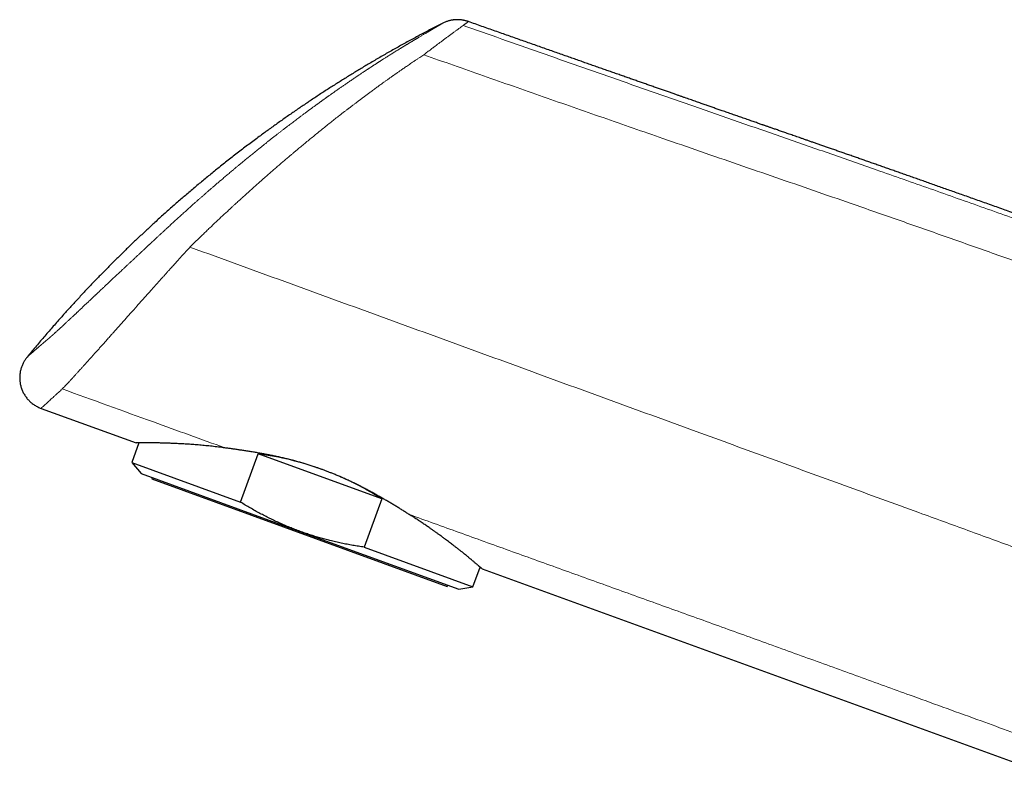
# Model space of a CAD drawing. Header units: millimetres. Extents: x 8 to 573, y 12 to 528.
# Tile 6 of 101: x 27 to 103, y 470 to 528. Entities that reach past the tile are written whole.
import ezdxf

# ---------------------------------------------------------------- set-up
doc = ezdxf.new("R2010")
doc.units = ezdxf.units.MM

msp = doc.modelspace()

# ---------------------------------------------------------------- linework, layer by layer
at = {"color": 7, "linetype": 'Continuous', "lineweight": 30}
for p, q in [((61.608, 527.622), (61.61, 527.623)), ((61.61, 527.623), (61.61, 527.623)), ((28.77, 497.894), (36.081, 495.233)), ((36.294, 495.234), (35.744, 493.725)), ((44.098, 490.684), (45.45, 494.398)), ((54.959, 490.936), (45.45, 494.398)), ((35.744, 493.725), (36.45, 492.885)), ((35.744, 493.725), (44.098, 490.684)), ((36.45, 492.885), (48.666, 488.438)), ((37.312, 492.571), (37.278, 492.477)), ((37.278, 492.477), (59.985, 484.212)), ((54.959, 490.936), (53.608, 487.223)), ((48.666, 488.438), (60.882, 483.992)), ((53.608, 487.223), (61.962, 484.183)), ((61.962, 484.183), (62.51, 485.689)), ((62.674, 485.554), (104.364, 470.38)), ((59.985, 484.212), (60.019, 484.306)), ((60.882, 483.992), (61.962, 484.183))]:
    msp.add_line(p, q, dxfattribs=at)
for start_param, end_param in [(1.566746, 1.941977), (1.199615, 1.461698)]:
    msp.add_ellipse((47.638, 485.614), major_axis=(13.109, -4.771), ratio=0.57735, start_param=start_param, end_param=end_param, dxfattribs=at)
for points, knots in [([(59.641, 527.5), (59.369, 527.361), (58.825, 527.083), (58.014, 526.656), (57.206, 526.221), (56.401, 525.779), (55.6, 525.329), (54.802, 524.871), (54.03, 524.418), (53.283, 523.972), (52.561, 523.532), (51.843, 523.085), (51.128, 522.633), (50.416, 522.174), (49.708, 521.708), (49.003, 521.237), (48.302, 520.759), (47.605, 520.275), (46.912, 519.785), (46.223, 519.289), (45.497, 518.757), (44.735, 518.188), (43.938, 517.581), (43.147, 516.965), (42.382, 516.357), (41.642, 515.757), (40.927, 515.166), (40.217, 514.568), (39.512, 513.964), (38.813, 513.353), (38.12, 512.736), (37.452, 512.13), (36.809, 511.535), (36.189, 510.953), (35.574, 510.365), (34.965, 509.773), (34.361, 509.176), (33.762, 508.573), (33.169, 507.966), (32.58, 507.354), (31.998, 506.738), (31.421, 506.116), (30.849, 505.49), (30.25, 504.823), (29.623, 504.112), (28.972, 503.357), (28.327, 502.597), (27.905, 502.085), (27.693, 501.83)], [0, 0, 0, 0, 0.022182, 0.044387, 0.066615, 0.088864, 0.111133, 0.133423, 0.155731, 0.176196, 0.196675, 0.217167, 0.237673, 0.25819, 0.278719, 0.299259, 0.319809, 0.340368, 0.360935, 0.38151, 0.402092, 0.426357, 0.45063, 0.474909, 0.499193, 0.521674, 0.544158, 0.566643, 0.589128, 0.611613, 0.634096, 0.656576, 0.67718, 0.697781, 0.718377, 0.738968, 0.759553, 0.780131, 0.800702, 0.821265, 0.841819, 0.862363, 0.882897, 0.90342, 0.927592, 0.951747, 0.975884, 1, 1, 1, 1]), ([(61.608, 527.622), (61.569, 527.635), (61.492, 527.661), (61.38, 527.692), (61.273, 527.716), (61.174, 527.734), (61.082, 527.748), (61.004, 527.756), (60.938, 527.762), (60.883, 527.765), (60.833, 527.767), (60.789, 527.768), (60.747, 527.768), (60.702, 527.767), (60.649, 527.765), (60.587, 527.762), (60.518, 527.756), (60.443, 527.748), (60.361, 527.736), (60.273, 527.72), (60.178, 527.699), (60.078, 527.673), (59.974, 527.641), (59.865, 527.601), (59.752, 527.555), (59.678, 527.519), (59.64, 527.5)], [0, 0, 0, 0, 0.061443, 0.119169, 0.173019, 0.222866, 0.26861, 0.310173, 0.339861, 0.366913, 0.391315, 0.413057, 0.432416, 0.453271, 0.480275, 0.510788, 0.544796, 0.582275, 0.623192, 0.667503, 0.715146, 0.766046, 0.820107, 0.877215, 0.937232, 1, 1, 1, 1]), ([(117.948, 507.703), (117.687, 507.798), (117.166, 507.987), (116.389, 508.27), (115.622, 508.548), (114.864, 508.823), (114.114, 509.094), (113.374, 509.362), (112.664, 509.619), (111.981, 509.865), (111.327, 510.101), (110.681, 510.334), (110.042, 510.564), (109.411, 510.791), (108.788, 511.015), (108.172, 511.236), (107.564, 511.454), (106.964, 511.669), (106.371, 511.881), (105.787, 512.09), (105.221, 512.293), (104.673, 512.488), (104.143, 512.678), (103.62, 512.864), (103.103, 513.048), (102.584, 513.233), (102.062, 513.419), (101.537, 513.606), (101.019, 513.789), (100.51, 513.97), (100.008, 514.148), (99.523, 514.32), (99.055, 514.486), (98.604, 514.646), (98.159, 514.803), (97.721, 514.958), (97.29, 515.11), (96.866, 515.26), (96.449, 515.407), (96.039, 515.552), (95.635, 515.694), (95.241, 515.833), (94.856, 515.968), (94.48, 516.101), (94.111, 516.231), (93.742, 516.36), (93.374, 516.489), (93.007, 516.618), (92.648, 516.744), (92.296, 516.868), (91.951, 516.989), (91.614, 517.107), (91.274, 517.226), (90.93, 517.346), (90.585, 517.467), (90.249, 517.585), (89.921, 517.699), (89.603, 517.81), (89.293, 517.918), (88.992, 518.023), (88.701, 518.125), (88.418, 518.224), (88.146, 518.318), (87.884, 518.41), (87.633, 518.497), (87.39, 518.582), (87.161, 518.661), (86.946, 518.736), (86.744, 518.806), (86.55, 518.874), (86.363, 518.939), (86.184, 519.001), (86.012, 519.061), (85.842, 519.12), (85.675, 519.178), (85.512, 519.235), (85.357, 519.289), (85.211, 519.339), (85.075, 519.387), (84.947, 519.431), (84.828, 519.473), (84.719, 519.511), (84.618, 519.546), (84.527, 519.578), (84.441, 519.608), (84.358, 519.637), (84.272, 519.667), (84.166, 519.703), (84.04, 519.747), (83.892, 519.799), (83.735, 519.854), (83.569, 519.911), (83.395, 519.972), (83.214, 520.035), (83.024, 520.101), (82.829, 520.169), (82.574, 520.258), (82.261, 520.368), (81.886, 520.498), (81.501, 520.632), (81.142, 520.758), (80.808, 520.874), (80.503, 520.981), (80.248, 521.07), (80.045, 521.141), (79.893, 521.194), (79.735, 521.249), (79.571, 521.307), (79.399, 521.367), (79.22, 521.429), (79.034, 521.494), (78.842, 521.561), (78.642, 521.631), (78.436, 521.703), (78.224, 521.777), (78.007, 521.853), (77.783, 521.931), (77.538, 522.017), (77.271, 522.111), (76.981, 522.212), (76.681, 522.317), (76.372, 522.425), (76.054, 522.537), (75.726, 522.652), (75.398, 522.767), (75.071, 522.881), (74.746, 522.995), (74.412, 523.112), (74.07, 523.232), (73.721, 523.355), (73.363, 523.48), (72.998, 523.609), (72.625, 523.74), (72.243, 523.874), (71.854, 524.01), (71.457, 524.15), (71.059, 524.29), (70.662, 524.429), (70.266, 524.569), (69.863, 524.711), (69.452, 524.855), (69.026, 525.005), (68.583, 525.161), (68.125, 525.322), (67.658, 525.487), (67.184, 525.654), (66.701, 525.824), (66.221, 525.994), (65.742, 526.163), (65.265, 526.331), (64.781, 526.502), (64.291, 526.675), (63.793, 526.851), (63.288, 527.029), (62.776, 527.21), (62.257, 527.394), (61.867, 527.532), (61.651, 527.608), (61.61, 527.623)], [0, 0, 0, 0, 0.013991, 0.027818, 0.041481, 0.054978, 0.068312, 0.08148, 0.094484, 0.10626, 0.117897, 0.129396, 0.140756, 0.151978, 0.163062, 0.174007, 0.184814, 0.195483, 0.206013, 0.216404, 0.226657, 0.236198, 0.245615, 0.25491, 0.264081, 0.273129, 0.282591, 0.291914, 0.301099, 0.310146, 0.319054, 0.327824, 0.335965, 0.343984, 0.351879, 0.359651, 0.367301, 0.374827, 0.38223, 0.389509, 0.396666, 0.4037, 0.410488, 0.417157, 0.423708, 0.43014, 0.436777, 0.443283, 0.449657, 0.4559, 0.462012, 0.467992, 0.473841, 0.480123, 0.486246, 0.49221, 0.498015, 0.503661, 0.509148, 0.514476, 0.519645, 0.524655, 0.529507, 0.534117, 0.538573, 0.542876, 0.547026, 0.550731, 0.554304, 0.557746, 0.561057, 0.564236, 0.567284, 0.570201, 0.573257, 0.576155, 0.578894, 0.581474, 0.583895, 0.586157, 0.58826, 0.590204, 0.591989, 0.593615, 0.595063, 0.596518, 0.598048, 0.599653, 0.602118, 0.604742, 0.607525, 0.610468, 0.61357, 0.616772, 0.620128, 0.623621, 0.627177, 0.633656, 0.640303, 0.647117, 0.654098, 0.659419, 0.664834, 0.670342, 0.672971, 0.675642, 0.678433, 0.68135, 0.684392, 0.68756, 0.690854, 0.694273, 0.697818, 0.701488, 0.705216, 0.709064, 0.713034, 0.717125, 0.7221, 0.727243, 0.732554, 0.738033, 0.743681, 0.749497, 0.755481, 0.761114, 0.766889, 0.772805, 0.778862, 0.785061, 0.791401, 0.797882, 0.804504, 0.811268, 0.818173, 0.82522, 0.832408, 0.839314, 0.846346, 0.853504, 0.860787, 0.868196, 0.876191, 0.884328, 0.892605, 0.901024, 0.909584, 0.918285, 0.926619, 0.935078, 0.943662, 0.952372, 0.961208, 0.970168, 0.979255, 0.988467, 0.997804, 1, 1, 1, 1]), ([(27.693, 501.83), (27.668, 501.798), (27.617, 501.734), (27.546, 501.633), (27.478, 501.526), (27.415, 501.413), (27.356, 501.295), (27.304, 501.173), (27.258, 501.05), (27.219, 500.924), (27.186, 500.795), (27.16, 500.662), (27.14, 500.527), (27.128, 500.389), (27.124, 500.249), (27.128, 500.109), (27.139, 499.968), (27.159, 499.828), (27.186, 499.69), (27.221, 499.554), (27.263, 499.421), (27.313, 499.289), (27.371, 499.16), (27.435, 499.035), (27.507, 498.914), (27.584, 498.798), (27.666, 498.689), (27.752, 498.586), (27.842, 498.489), (27.936, 498.399), (28.039, 498.309), (28.151, 498.222), (28.273, 498.139), (28.396, 498.065), (28.52, 497.999), (28.645, 497.942), (28.729, 497.91), (28.77, 497.894)], [0, 0, 0, 0, 0.025331, 0.051272, 0.077813, 0.104941, 0.132636, 0.160877, 0.187982, 0.215524, 0.243475, 0.271803, 0.300475, 0.329452, 0.358696, 0.388162, 0.417807, 0.447584, 0.476913, 0.506278, 0.535633, 0.564932, 0.59466, 0.624235, 0.653613, 0.68275, 0.711603, 0.739629, 0.76731, 0.794615, 0.821515, 0.852974, 0.883785, 0.913916, 0.943342, 0.972041, 1, 1, 1, 1]), ([(42.903, 494.854), (42.818, 494.865), (42.65, 494.888), (42.4, 494.919), (42.153, 494.948), (41.909, 494.976), (41.669, 495.002), (41.431, 495.025), (41.195, 495.048), (40.963, 495.068), (40.734, 495.087), (40.508, 495.105), (40.286, 495.121), (40.067, 495.136), (39.853, 495.15), (39.643, 495.162), (39.438, 495.173), (39.24, 495.183), (39.049, 495.192), (38.866, 495.2), (38.687, 495.207), (38.513, 495.214), (38.345, 495.219), (38.18, 495.224), (38.021, 495.228), (37.866, 495.231), (37.717, 495.234), (37.574, 495.236), (37.435, 495.238), (37.303, 495.239), (37.176, 495.239), (37.056, 495.24), (36.942, 495.24), (36.839, 495.239), (36.746, 495.238), (36.662, 495.238), (36.583, 495.237), (36.51, 495.236), (36.443, 495.235), (36.381, 495.235), (36.325, 495.234), (36.274, 495.234), (36.229, 495.234), (36.189, 495.234), (36.156, 495.233), (36.128, 495.233), (36.107, 495.233), (36.092, 495.233), (36.082, 495.233), (36.081, 495.233), (36.081, 495.233)], [0, 0, 0, 0, 0.021035, 0.042079, 0.063191, 0.084304, 0.105453, 0.126602, 0.148014, 0.169427, 0.190877, 0.212328, 0.234046, 0.255765, 0.277523, 0.299281, 0.321113, 0.342955, 0.364014, 0.385075, 0.406134, 0.427276, 0.448421, 0.469563, 0.490993, 0.512422, 0.533892, 0.555362, 0.577119, 0.598877, 0.620679, 0.64248, 0.664364, 0.68626, 0.70559, 0.724924, 0.744258, 0.763587, 0.783051, 0.802518, 0.821985, 0.841448, 0.861192, 0.88094, 0.900689, 0.920433, 0.940322, 0.960216, 0.98011, 1, 1, 1, 1]), ([(57.068, 489.735), (56.988, 489.785), (56.829, 489.884), (56.585, 490.036), (56.338, 490.188), (56.088, 490.341), (55.834, 490.495), (55.577, 490.649), (55.316, 490.803), (55.137, 490.908), (54.958, 491.012), (54.778, 491.115), (54.51, 491.266), (54.238, 491.417), (53.954, 491.571), (53.658, 491.728), (53.349, 491.887), (53.037, 492.045), (52.734, 492.192), (52.442, 492.33), (52.162, 492.459), (51.879, 492.585), (51.594, 492.708), (51.323, 492.822), (51.065, 492.926), (50.82, 493.022), (50.577, 493.115), (50.333, 493.205), (50.091, 493.291), (49.824, 493.383), (49.532, 493.48), (49.216, 493.581), (48.899, 493.677), (48.582, 493.768), (48.261, 493.857), (47.936, 493.942), (47.607, 494.024), (47.279, 494.102), (46.952, 494.175), (46.624, 494.245), (46.3, 494.311), (45.978, 494.374), (45.655, 494.433), (45.328, 494.491), (44.999, 494.546), (44.672, 494.598), (44.357, 494.647), (44.053, 494.692), (43.76, 494.735), (43.471, 494.776), (43.184, 494.816), (42.997, 494.841), (42.903, 494.854)], [0, 0, 0, 0, 0.020504, 0.041014, 0.061524, 0.082028, 0.102533, 0.123044, 0.143554, 0.164059, 0.164735, 0.185073, 0.205416, 0.22576, 0.246097, 0.268438, 0.290788, 0.313137, 0.335477, 0.354935, 0.374402, 0.393872, 0.413338, 0.432795, 0.449174, 0.465554, 0.481932, 0.497997, 0.514064, 0.530129, 0.550884, 0.57165, 0.59242, 0.613186, 0.633941, 0.655463, 0.676992, 0.698521, 0.720043, 0.741718, 0.763393, 0.784762, 0.806131, 0.82859, 0.851056, 0.873523, 0.895982, 0.91678, 0.937586, 0.958395, 0.979202, 1, 1, 1, 1]), ([(48.666, 488.438), (48.534, 488.487), (48.27, 488.585), (47.877, 488.741), (47.488, 488.903), (47.101, 489.073), (46.717, 489.251), (46.337, 489.434), (45.96, 489.624), (45.585, 489.822), (45.211, 490.027), (44.836, 490.24), (44.465, 490.459), (44.221, 490.609), (44.098, 490.684)], [0, 0, 0, 0, 0.082768, 0.165549, 0.248332, 0.3311, 0.414155, 0.49721, 0.579689, 0.662168, 0.74662, 0.831082, 0.915546, 1, 1, 1, 1]), ([(62.674, 485.554), (62.674, 485.554), (62.673, 485.555), (62.669, 485.558), (62.662, 485.564), (62.651, 485.572), (62.635, 485.585), (62.613, 485.603), (62.585, 485.626), (62.553, 485.652), (62.516, 485.683), (62.477, 485.716), (62.439, 485.748), (62.401, 485.78), (62.361, 485.815), (62.311, 485.857), (62.252, 485.908), (62.18, 485.971), (62.103, 486.038), (62.02, 486.109), (61.931, 486.184), (61.85, 486.253), (61.777, 486.314), (61.716, 486.364), (61.654, 486.416), (61.577, 486.48), (61.485, 486.555), (61.377, 486.643), (61.263, 486.734), (61.158, 486.818), (61.062, 486.893), (60.978, 486.96), (60.891, 487.028), (60.803, 487.097), (60.715, 487.165), (60.626, 487.233), (60.536, 487.303), (60.428, 487.385), (60.301, 487.481), (60.155, 487.592), (60.005, 487.706), (59.869, 487.808), (59.747, 487.899), (59.641, 487.978), (59.533, 488.057), (59.404, 488.152), (59.252, 488.262), (59.076, 488.389), (58.896, 488.517), (58.732, 488.632), (58.585, 488.735), (58.456, 488.824), (58.325, 488.913), (58.192, 489.003), (58.058, 489.094), (57.922, 489.185), (57.784, 489.276), (57.645, 489.367), (57.503, 489.459), (57.36, 489.551), (57.215, 489.643), (57.117, 489.704), (57.068, 489.735)], [0, 0, 0, 0, 0.015, 0.03, 0.045016, 0.060033, 0.080218, 0.100406, 0.120592, 0.140866, 0.161144, 0.181419, 0.196753, 0.212088, 0.22744, 0.242792, 0.264733, 0.286677, 0.308617, 0.330668, 0.352721, 0.374771, 0.387942, 0.401113, 0.414294, 0.427476, 0.447827, 0.468178, 0.488565, 0.508952, 0.522823, 0.536694, 0.550576, 0.564458, 0.57772, 0.590982, 0.604254, 0.617526, 0.637503, 0.65748, 0.67749, 0.6975, 0.71078, 0.724061, 0.737351, 0.750641, 0.771112, 0.791582, 0.812085, 0.832589, 0.846516, 0.860443, 0.874381, 0.888319, 0.902252, 0.916185, 0.930129, 0.944072, 0.958049, 0.972025, 0.986013, 1, 1, 1, 1]), ([(53.608, 487.223), (53.46, 487.245), (53.165, 487.289), (52.723, 487.363), (52.282, 487.444), (51.842, 487.533), (51.404, 487.63), (50.983, 487.731), (50.579, 487.835), (50.193, 487.942), (49.808, 488.055), (49.425, 488.176), (49.044, 488.303), (48.792, 488.393), (48.666, 488.438)], [0, 0, 0, 0, 0.087843, 0.175691, 0.263533, 0.351598, 0.43967, 0.527734, 0.606336, 0.684944, 0.763546, 0.842362, 0.921184, 1, 1, 1, 1])]:
    msp.add_open_spline(points, degree=3, knots=knots, dxfattribs=at)
at = {"color": 8, "linetype": 'Continuous', "lineweight": 0}
for points, knots in [([(27.693, 501.83), (27.694, 501.83), (27.694, 501.83), (27.696, 501.832), (27.7, 501.836), (27.706, 501.84), (27.711, 501.845), (27.715, 501.849), (27.719, 501.852), (27.723, 501.855), (27.727, 501.859), (27.731, 501.863), (27.734, 501.866), (27.737, 501.868), (27.739, 501.87), (27.741, 501.872), (27.743, 501.873), (27.745, 501.875), (27.747, 501.877), (27.749, 501.879), (27.752, 501.881), (27.756, 501.884), (27.759, 501.888), (27.763, 501.891), (27.769, 501.896), (27.776, 501.903), (27.785, 501.911), (27.794, 501.918), (27.803, 501.926), (27.811, 501.934), (27.821, 501.942), (27.831, 501.951), (27.842, 501.96), (27.852, 501.97), (27.863, 501.979), (27.874, 501.989), (27.884, 501.998), (27.894, 502.006), (27.903, 502.014), (27.912, 502.023), (27.922, 502.031), (27.933, 502.041), (27.946, 502.052), (27.961, 502.066), (27.98, 502.082), (28.003, 502.102), (28.028, 502.124), (28.057, 502.15), (28.09, 502.179), (28.125, 502.209), (28.158, 502.239), (28.19, 502.266), (28.219, 502.291), (28.248, 502.316), (28.276, 502.341), (28.308, 502.369), (28.344, 502.4), (28.384, 502.435), (28.426, 502.472), (28.47, 502.509), (28.515, 502.548), (28.556, 502.584), (28.591, 502.614), (28.619, 502.638), (28.647, 502.662), (28.673, 502.684), (28.697, 502.706), (28.721, 502.726), (28.745, 502.746), (28.767, 502.766), (28.788, 502.784), (28.81, 502.803), (28.834, 502.823), (28.86, 502.846), (28.889, 502.871), (28.921, 502.897), (28.954, 502.926), (28.989, 502.956), (29.026, 502.987), (29.063, 503.019), (29.1, 503.051), (29.137, 503.082), (29.169, 503.109), (29.195, 503.131), (29.216, 503.149), (29.235, 503.165), (29.252, 503.18), (29.268, 503.193), (29.284, 503.207), (29.301, 503.222), (29.321, 503.238), (29.34, 503.255), (29.36, 503.272), (29.381, 503.29), (29.405, 503.31), (29.428, 503.33), (29.452, 503.351), (29.474, 503.37), (29.496, 503.389), (29.513, 503.404), (29.527, 503.416), (29.537, 503.425), (29.545, 503.432), (29.55, 503.437), (29.554, 503.44), (29.558, 503.443), (29.563, 503.447), (29.57, 503.453), (29.579, 503.461), (29.59, 503.471), (29.606, 503.486), (29.629, 503.506), (29.657, 503.53), (29.685, 503.555), (29.712, 503.579), (29.737, 503.602), (29.766, 503.628), (29.8, 503.658), (29.839, 503.694), (29.886, 503.736), (29.94, 503.784), (30.001, 503.84), (30.063, 503.897), (30.124, 503.952), (30.182, 504.005), (30.239, 504.058), (30.297, 504.112), (30.358, 504.167), (30.414, 504.219), (30.465, 504.266), (30.511, 504.309), (30.561, 504.356), (30.615, 504.406), (30.679, 504.466), (30.753, 504.534), (30.834, 504.61), (30.913, 504.684), (30.989, 504.755), (31.062, 504.824), (31.136, 504.893), (31.213, 504.965), (31.294, 505.042), (31.367, 505.11), (31.43, 505.169), (31.478, 505.215), (31.524, 505.258), (31.565, 505.297), (31.601, 505.331), (31.631, 505.358), (31.656, 505.382), (31.681, 505.406), (31.71, 505.433), (31.743, 505.464), (31.785, 505.504), (31.835, 505.551), (31.892, 505.605), (31.949, 505.659), (32.006, 505.712), (32.06, 505.764), (32.115, 505.815), (32.18, 505.877), (32.259, 505.951), (32.353, 506.04), (32.453, 506.134), (32.54, 506.217), (32.614, 506.286), (32.67, 506.339), (32.726, 506.392), (32.78, 506.442), (32.83, 506.49), (32.876, 506.533), (32.917, 506.572), (32.954, 506.607), (32.99, 506.64), (33.026, 506.675), (33.065, 506.711), (33.111, 506.755), (33.163, 506.804), (33.222, 506.859), (33.282, 506.916), (33.359, 506.989), (33.45, 507.074), (33.554, 507.172), (33.654, 507.266), (33.75, 507.357), (33.845, 507.446), (33.94, 507.535), (34.037, 507.626), (34.137, 507.72), (34.24, 507.817), (34.346, 507.917), (34.455, 508.019), (34.569, 508.126), (34.684, 508.234), (34.8, 508.342), (34.915, 508.45), (35.044, 508.571), (35.187, 508.705), (35.346, 508.854), (35.507, 509.004), (35.644, 509.133), (35.757, 509.238), (35.843, 509.318), (35.928, 509.398), (36.002, 509.467), (36.069, 509.53), (36.129, 509.586), (36.193, 509.645), (36.261, 509.709), (36.323, 509.767), (36.379, 509.819), (36.425, 509.862), (36.467, 509.901), (36.502, 509.934), (36.529, 509.96), (36.55, 509.978), (36.564, 509.992), (36.574, 510.002), (36.582, 510.008), (36.59, 510.016), (36.602, 510.028), (36.619, 510.044), (36.641, 510.064), (36.667, 510.088), (36.703, 510.122), (36.75, 510.165), (36.807, 510.218), (36.865, 510.273), (36.923, 510.327), (36.979, 510.379), (37.031, 510.427), (37.078, 510.472), (37.12, 510.511), (37.155, 510.543), (37.182, 510.568), (37.202, 510.586), (37.219, 510.603), (37.236, 510.618), (37.255, 510.636), (37.278, 510.657), (37.305, 510.682), (37.336, 510.711), (37.386, 510.758), (37.456, 510.823), (37.54, 510.902), (37.621, 510.977), (37.699, 511.05), (37.776, 511.122), (37.856, 511.196), (37.938, 511.272), (38.021, 511.349), (38.103, 511.425), (38.184, 511.5), (38.264, 511.575), (38.349, 511.654), (38.44, 511.738), (38.542, 511.833), (38.654, 511.935), (38.77, 512.043), (38.885, 512.149), (38.999, 512.253), (39.11, 512.355), (39.223, 512.458), (39.338, 512.563), (39.461, 512.675), (39.589, 512.791), (39.722, 512.911), (39.885, 513.059), (40.078, 513.232), (40.301, 513.432), (40.508, 513.616), (40.698, 513.785), (40.87, 513.936), (41.041, 514.088), (41.213, 514.239), (41.386, 514.39), (41.559, 514.541), (41.701, 514.664), (41.811, 514.759), (41.888, 514.826), (41.961, 514.889), (42.03, 514.949), (42.093, 515.003), (42.151, 515.053), (42.205, 515.1), (42.258, 515.145), (42.312, 515.191), (42.369, 515.24), (42.429, 515.292), (42.495, 515.347), (42.565, 515.407), (42.654, 515.483), (42.761, 515.574), (42.886, 515.681), (43.015, 515.79), (43.146, 515.901), (43.279, 516.013), (43.414, 516.126), (43.561, 516.249), (43.722, 516.384), (43.896, 516.528), (44.069, 516.671), (44.226, 516.801), (44.366, 516.917), (44.487, 517.016), (44.601, 517.11), (44.725, 517.211), (44.86, 517.321), (45.011, 517.444), (45.163, 517.567), (45.317, 517.691), (45.454, 517.802), (45.575, 517.899), (45.679, 517.982), (45.785, 518.067), (45.887, 518.148), (45.986, 518.227), (46.081, 518.303), (46.181, 518.381), (46.283, 518.462), (46.386, 518.544), (46.488, 518.624), (46.587, 518.702), (46.68, 518.775), (46.767, 518.843), (46.848, 518.906), (46.955, 518.99), (47.094, 519.097), (47.266, 519.231), (47.443, 519.367), (47.623, 519.506), (47.792, 519.635), (47.953, 519.758), (48.105, 519.873), (48.261, 519.991), (48.419, 520.111), (48.59, 520.239), (48.774, 520.376), (48.968, 520.521), (49.159, 520.663), (49.312, 520.776), (49.428, 520.861), (49.508, 520.92), (49.587, 520.978), (49.666, 521.036), (49.747, 521.095), (49.832, 521.157), (49.909, 521.214), (49.98, 521.265), (50.042, 521.31), (50.105, 521.356), (50.169, 521.402), (50.232, 521.447), (50.293, 521.491), (50.349, 521.532), (50.398, 521.566), (50.437, 521.595), (50.468, 521.617), (50.494, 521.636), (50.514, 521.65), (50.53, 521.661), (50.543, 521.671), (50.558, 521.682), (50.577, 521.696), (50.603, 521.714), (50.636, 521.737), (50.674, 521.765), (50.717, 521.795), (50.764, 521.828), (50.813, 521.864), (50.879, 521.91), (50.959, 521.968), (51.053, 522.034), (51.154, 522.105), (51.261, 522.181), (51.375, 522.261), (51.487, 522.34), (51.599, 522.418), (51.704, 522.492), (51.805, 522.562), (51.901, 522.629), (52.003, 522.699), (52.11, 522.772), (52.224, 522.851), (52.344, 522.934), (52.469, 523.019), (52.593, 523.104), (52.713, 523.186), (52.83, 523.266), (52.933, 523.335), (53.023, 523.396), (53.102, 523.449), (53.184, 523.504), (53.269, 523.561), (53.359, 523.621), (53.454, 523.685), (53.542, 523.743), (53.62, 523.795), (53.686, 523.838), (53.751, 523.881), (53.813, 523.922), (53.872, 523.961), (53.922, 523.994), (53.963, 524.021), (53.997, 524.043), (54.025, 524.062), (54.048, 524.077), (54.065, 524.088), (54.075, 524.095), (54.08, 524.098), (54.085, 524.101), (54.092, 524.106), (54.104, 524.114), (54.121, 524.125), (54.141, 524.138), (54.169, 524.156), (54.204, 524.179), (54.246, 524.206), (54.291, 524.236), (54.346, 524.271), (54.408, 524.312), (54.475, 524.355), (54.537, 524.396), (54.595, 524.433), (54.649, 524.468), (54.7, 524.501), (54.749, 524.533), (54.804, 524.568), (54.865, 524.607), (54.935, 524.652), (55.011, 524.7), (55.093, 524.752), (55.187, 524.812), (55.295, 524.88), (55.415, 524.956), (55.538, 525.034), (55.662, 525.111), (55.785, 525.188), (55.907, 525.264), (56.014, 525.33), (56.105, 525.387), (56.182, 525.434), (56.255, 525.479), (56.323, 525.521), (56.386, 525.559), (56.444, 525.594), (56.503, 525.631), (56.566, 525.669), (56.632, 525.709), (56.697, 525.749), (56.762, 525.789), (56.83, 525.829), (56.899, 525.871), (56.97, 525.914), (57.028, 525.95), (57.073, 525.977), (57.104, 525.995), (57.131, 526.012), (57.156, 526.027), (57.176, 526.039), (57.191, 526.048), (57.201, 526.054), (57.207, 526.057), (57.212, 526.061), (57.22, 526.066), (57.232, 526.073), (57.248, 526.082), (57.271, 526.096), (57.301, 526.114), (57.337, 526.136), (57.378, 526.161), (57.42, 526.186), (57.462, 526.211), (57.501, 526.235), (57.542, 526.259), (57.586, 526.285), (57.637, 526.316), (57.691, 526.348), (57.748, 526.382), (57.807, 526.417), (57.88, 526.461), (57.966, 526.512), (58.061, 526.569), (58.15, 526.622), (58.234, 526.671), (58.314, 526.719), (58.397, 526.768), (58.482, 526.818), (58.569, 526.87), (58.653, 526.919), (58.722, 526.96), (58.778, 526.993), (58.819, 527.017), (58.859, 527.041), (58.894, 527.061), (58.925, 527.079), (58.952, 527.095), (58.981, 527.112), (59.01, 527.129), (59.034, 527.143), (59.051, 527.154), (59.063, 527.161), (59.073, 527.167), (59.081, 527.171), (59.085, 527.174), (59.088, 527.175), (59.09, 527.176), (59.093, 527.178), (59.098, 527.181), (59.105, 527.185), (59.116, 527.192), (59.13, 527.2), (59.145, 527.209), (59.162, 527.219), (59.178, 527.228), (59.199, 527.24), (59.221, 527.253), (59.244, 527.267), (59.265, 527.279), (59.283, 527.29), (59.302, 527.301), (59.32, 527.312), (59.343, 527.326), (59.372, 527.342), (59.403, 527.361), (59.44, 527.383), (59.481, 527.406), (59.522, 527.431), (59.559, 527.452), (59.589, 527.47), (59.613, 527.484), (59.63, 527.494), (59.638, 527.499), (59.639, 527.499), (59.639, 527.5)], [0, 0, 0, 0, 0.004193, 0.008402, 0.01262, 0.016764, 0.020855, 0.022404, 0.024009, 0.025678, 0.027363, 0.028992, 0.030496, 0.031403, 0.032201, 0.03288, 0.033486, 0.034076, 0.034707, 0.035435, 0.036297, 0.037279, 0.038359, 0.039515, 0.040725, 0.043173, 0.045576, 0.047607, 0.049563, 0.051485, 0.053415, 0.055433, 0.0575, 0.059565, 0.061581, 0.063495, 0.065269, 0.066951, 0.068346, 0.069795, 0.071353, 0.073051, 0.074867, 0.076771, 0.079868, 0.082988, 0.086034, 0.090015, 0.093972, 0.097995, 0.10205, 0.105232, 0.108285, 0.11118, 0.113975, 0.116744, 0.120435, 0.124175, 0.127886, 0.131649, 0.135429, 0.139308, 0.141598, 0.143829, 0.145951, 0.147926, 0.149774, 0.151532, 0.15324, 0.15496, 0.156376, 0.157898, 0.159568, 0.161403, 0.163421, 0.16557, 0.167827, 0.170171, 0.172579, 0.17498, 0.177371, 0.179696, 0.181904, 0.183283, 0.18457, 0.185749, 0.186805, 0.18773, 0.188553, 0.189717, 0.190834, 0.192019, 0.193131, 0.194332, 0.195631, 0.197036, 0.198212, 0.199405, 0.200553, 0.201596, 0.202202, 0.202715, 0.203118, 0.203393, 0.203552, 0.203698, 0.203924, 0.204271, 0.204722, 0.20526, 0.205871, 0.207166, 0.208551, 0.209915, 0.211177, 0.212345, 0.21345, 0.215131, 0.216841, 0.218627, 0.22115, 0.223722, 0.226266, 0.228681, 0.230907, 0.233022, 0.235213, 0.237477, 0.239711, 0.241298, 0.24292, 0.244645, 0.246516, 0.248504, 0.2512, 0.253904, 0.256563, 0.258899, 0.261202, 0.263491, 0.265828, 0.268279, 0.270892, 0.272381, 0.273829, 0.27519, 0.276418, 0.277467, 0.278311, 0.278998, 0.279682, 0.280466, 0.281416, 0.282509, 0.284049, 0.285676, 0.287309, 0.288878, 0.290385, 0.291861, 0.293335, 0.295743, 0.298286, 0.300956, 0.303738, 0.305231, 0.306722, 0.308183, 0.309584, 0.310896, 0.312091, 0.313143, 0.31408, 0.314966, 0.315867, 0.316848, 0.317943, 0.319351, 0.320844, 0.322378, 0.323909, 0.326609, 0.329187, 0.331637, 0.333986, 0.336294, 0.338574, 0.340902, 0.343309, 0.345832, 0.348304, 0.35092, 0.353631, 0.356377, 0.359103, 0.361798, 0.364471, 0.368125, 0.371789, 0.375505, 0.37924, 0.381283, 0.383256, 0.385167, 0.387106, 0.388385, 0.389739, 0.391195, 0.392763, 0.394376, 0.395484, 0.396538, 0.397508, 0.398362, 0.398931, 0.399394, 0.399736, 0.399946, 0.400076, 0.400234, 0.40051, 0.400906, 0.401407, 0.401999, 0.402668, 0.403875, 0.405184, 0.406535, 0.407867, 0.409144, 0.410323, 0.411405, 0.41237, 0.413198, 0.413747, 0.414189, 0.414563, 0.414928, 0.415345, 0.415858, 0.41648, 0.41719, 0.41797, 0.419933, 0.421911, 0.423741, 0.425479, 0.427216, 0.429034, 0.430929, 0.432845, 0.434727, 0.436545, 0.438365, 0.440276, 0.442364, 0.444649, 0.447306, 0.450012, 0.452666, 0.45524, 0.45781, 0.460315, 0.462957, 0.465758, 0.468696, 0.471742, 0.474871, 0.479892, 0.484989, 0.490122, 0.494047, 0.497957, 0.501862, 0.505774, 0.509708, 0.513668, 0.51756, 0.519396, 0.52116, 0.522835, 0.524402, 0.525843, 0.527152, 0.528368, 0.529535, 0.530756, 0.532026, 0.533397, 0.534892, 0.536496, 0.538195, 0.540942, 0.543815, 0.54676, 0.549743, 0.552764, 0.555824, 0.558924, 0.56285, 0.56683, 0.570797, 0.574667, 0.577586, 0.580354, 0.582951, 0.585417, 0.588819, 0.592224, 0.595726, 0.599266, 0.602762, 0.605146, 0.607512, 0.609919, 0.612425, 0.614504, 0.616702, 0.618995, 0.621337, 0.623735, 0.626094, 0.628369, 0.630513, 0.632494, 0.634337, 0.636083, 0.639912, 0.643872, 0.647967, 0.6521, 0.656287, 0.659677, 0.663195, 0.666809, 0.670471, 0.674134, 0.678678, 0.683174, 0.687611, 0.691942, 0.693835, 0.695688, 0.697508, 0.699332, 0.701201, 0.703156, 0.70524, 0.706623, 0.708075, 0.709569, 0.711072, 0.712551, 0.713973, 0.715305, 0.716513, 0.717354, 0.718082, 0.718681, 0.719138, 0.719483, 0.719784, 0.720106, 0.720515, 0.721138, 0.721912, 0.722815, 0.723826, 0.724924, 0.726088, 0.727295, 0.729551, 0.731758, 0.733876, 0.73665, 0.73933, 0.741957, 0.744578, 0.747251, 0.749428, 0.751706, 0.754114, 0.75666, 0.759311, 0.762281, 0.765276, 0.768242, 0.771129, 0.773908, 0.776643, 0.7785, 0.780397, 0.782359, 0.784411, 0.786577, 0.788881, 0.791319, 0.792944, 0.794561, 0.796141, 0.797657, 0.799081, 0.800383, 0.801303, 0.802116, 0.802811, 0.803372, 0.803786, 0.804039, 0.80412, 0.804182, 0.804363, 0.804663, 0.805072, 0.805576, 0.806166, 0.807095, 0.808132, 0.809249, 0.810415, 0.812128, 0.813792, 0.815325, 0.816727, 0.818031, 0.819271, 0.820483, 0.8217, 0.823292, 0.825014, 0.826894, 0.828912, 0.831049, 0.833916, 0.836902, 0.839964, 0.843062, 0.846153, 0.849192, 0.852138, 0.854156, 0.856087, 0.857917, 0.85963, 0.861211, 0.862665, 0.864017, 0.865759, 0.867427, 0.869086, 0.870788, 0.872543, 0.874359, 0.876245, 0.878196, 0.879059, 0.87988, 0.880638, 0.881307, 0.881864, 0.882287, 0.882551, 0.882655, 0.882765, 0.882988, 0.883329, 0.88377, 0.884293, 0.885237, 0.886268, 0.887316, 0.888628, 0.889793, 0.890873, 0.891932, 0.89326, 0.894739, 0.896351, 0.898053, 0.899803, 0.901556, 0.904698, 0.9077, 0.910537, 0.913239, 0.9159, 0.918587, 0.921765, 0.924917, 0.928083, 0.931289, 0.93305, 0.934744, 0.936377, 0.938061, 0.939202, 0.940445, 0.941808, 0.943215, 0.944548, 0.945218, 0.945807, 0.946294, 0.946658, 0.946879, 0.946956, 0.947031, 0.947188, 0.947437, 0.947767, 0.948386, 0.94913, 0.949964, 0.950857, 0.951773, 0.95268, 0.954172, 0.955511, 0.956747, 0.957927, 0.959103, 0.960315, 0.961566, 0.96392, 0.966285, 0.968625, 0.972784, 0.976964, 0.981146, 0.985628, 0.990113, 0.994599, 0.999087, 1, 1, 1, 1]), ([(61.205, 527.325), (61.226, 527.341), (61.269, 527.373), (61.329, 527.417), (61.385, 527.458), (61.434, 527.494), (61.481, 527.529), (61.524, 527.56), (61.56, 527.587), (61.587, 527.607), (61.597, 527.614), (61.602, 527.618)], [0, 0, 0, 0, 0.0934626, 0.1931703, 0.2942716, 0.3943618, 0.4949797, 0.6210398, 0.7472056, 0.8735551, 1, 1, 1, 1]), ([(61.602, 527.618), (61.604, 527.619), (61.607, 527.621), (61.608, 527.622), (61.608, 527.622)], [0, 0, 0, 0, 0.844363, 1, 1, 1, 1]), ([(58.176, 525.07), (58.228, 525.107), (58.326, 525.179), (58.462, 525.286), (58.595, 525.388), (58.731, 525.491), (58.841, 525.572), (58.921, 525.633), (58.969, 525.669), (59.01, 525.699), (59.04, 525.722), (59.059, 525.737), (59.076, 525.749), (59.1, 525.767), (59.139, 525.797), (59.189, 525.834), (59.258, 525.885), (59.337, 525.944), (59.427, 526.012), (59.52, 526.081), (59.622, 526.157), (59.729, 526.236), (59.833, 526.314), (59.932, 526.387), (60.069, 526.488), (60.241, 526.616), (60.443, 526.765), (60.628, 526.901), (60.808, 527.034), (60.948, 527.136), (61.086, 527.238), (61.159, 527.291), (61.205, 527.325)], [0, 0, 0, 0, 0.037393, 0.071283, 0.104615, 0.139302, 0.176408, 0.190353, 0.2034, 0.214623, 0.223098, 0.227898, 0.229919, 0.236446, 0.247864, 0.262167, 0.277349, 0.30433, 0.327845, 0.354138, 0.384728, 0.417187, 0.449211, 0.479969, 0.509206, 0.580181, 0.651344, 0.72281, 0.791896, 0.872, 0.918368, 1, 1, 1, 1]), ([(61.204, 527.325), (63.181, 526.629), (67.134, 525.238), (73.065, 523.16), (78.184, 521.373), (82.489, 519.874), (85.98, 518.661), (89.47, 517.448), (93.178, 516.152), (97.106, 514.77), (101.253, 513.303), (105.398, 511.827), (109.54, 510.342), (113.681, 508.849), (116.439, 507.847), (117.819, 507.346)], [0, 0, 0, 0, 0.1047133, 0.2094092, 0.3140385, 0.3756442, 0.4371998, 0.4987212, 0.560249, 0.6335066, 0.7067763, 0.7800593, 0.8533568, 0.92667, 1, 1, 1, 1]), ([(40.212, 510.292), (40.278, 510.358), (40.411, 510.492), (40.615, 510.686), (40.818, 510.882), (41.025, 511.084), (41.246, 511.298), (41.486, 511.528), (41.814, 511.842), (42.225, 512.232), (42.715, 512.693), (43.098, 513.049), (43.372, 513.303), (43.534, 513.453), (43.688, 513.594), (43.828, 513.722), (43.95, 513.834), (44.057, 513.932), (44.161, 514.027), (44.272, 514.128), (44.419, 514.261), (44.602, 514.426), (44.817, 514.62), (45.042, 514.822), (45.271, 515.027), (45.54, 515.265), (45.84, 515.531), (46.16, 515.812), (46.453, 516.068), (46.724, 516.303), (46.988, 516.531), (47.251, 516.757), (47.516, 516.984), (47.752, 517.184), (47.964, 517.363), (48.148, 517.519), (48.332, 517.673), (48.503, 517.817), (48.658, 517.946), (48.861, 518.115), (49.126, 518.334), (49.452, 518.602), (49.784, 518.873), (50.121, 519.146), (50.466, 519.423), (50.808, 519.697), (51.139, 519.959), (51.466, 520.217), (51.812, 520.487), (52.079, 520.693), (52.255, 520.829), (52.313, 520.873), (52.354, 520.905), (52.387, 520.93), (52.426, 520.96), (52.48, 521.002), (52.55, 521.055), (52.664, 521.143), (52.815, 521.257), (52.993, 521.393), (53.167, 521.524), (53.338, 521.653), (53.515, 521.785), (53.7, 521.924), (53.902, 522.073), (54.131, 522.243), (54.379, 522.425), (54.636, 522.613), (54.854, 522.772), (55.042, 522.907), (55.209, 523.027), (55.389, 523.155), (55.547, 523.268), (55.672, 523.356), (55.758, 523.417), (55.827, 523.466), (55.874, 523.499), (55.899, 523.517), (55.913, 523.527), (55.931, 523.54), (55.97, 523.567), (56.031, 523.61), (56.113, 523.667), (56.204, 523.73), (56.294, 523.793), (56.392, 523.862), (56.495, 523.933), (56.608, 524.011), (56.725, 524.092), (56.855, 524.182), (57.001, 524.282), (57.158, 524.389), (57.328, 524.505), (57.506, 524.624), (57.689, 524.743), (57.864, 524.858), (58.027, 524.966), (58.128, 525.036), (58.176, 525.07)], [0, 0, 0, 0, 0.0108964, 0.0220791, 0.032957, 0.0439869, 0.0560162, 0.069176, 0.0830907, 0.1095052, 0.1361265, 0.1627236, 0.1717567, 0.1806575, 0.1891051, 0.1967767, 0.2033598, 0.2089015, 0.2142539, 0.2201733, 0.2270216, 0.2380318, 0.2498825, 0.2620616, 0.2745073, 0.2872379, 0.3056814, 0.3234824, 0.3392853, 0.3534556, 0.3677644, 0.3823485, 0.3964261, 0.4111383, 0.4208512, 0.4311497, 0.4413865, 0.4509113, 0.4592504, 0.4667614, 0.4843259, 0.5028211, 0.5203471, 0.539122, 0.5583762, 0.5773647, 0.5958502, 0.6132568, 0.6317882, 0.6535096, 0.6578326, 0.6611512, 0.6632317, 0.6646808, 0.6666881, 0.669801, 0.6737996, 0.6784205, 0.6889537, 0.6990447, 0.7084913, 0.7182438, 0.7280229, 0.7383599, 0.74979, 0.7622978, 0.7775945, 0.7922343, 0.8063269, 0.8150883, 0.8246655, 0.8353655, 0.8463985, 0.8521334, 0.8571951, 0.8613024, 0.8641742, 0.8653806, 0.8656997, 0.8666372, 0.8685147, 0.8724672, 0.877438, 0.8828974, 0.8883162, 0.8932195, 0.9001258, 0.9064866, 0.9131753, 0.9209026, 0.9296144, 0.9390328, 0.9488798, 0.9598758, 0.9707311, 0.9811972, 0.9910332, 1, 1, 1, 1]), ([(58.174, 525.072), (59.704, 524.532), (62.766, 523.453), (67.362, 521.842), (71.959, 520.236), (75.989, 518.835), (79.452, 517.635), (82.345, 516.635), (85.239, 515.638), (88.133, 514.64), (91.266, 513.553), (94.638, 512.377), (98.248, 511.109), (101.855, 509.834), (105.316, 508.603), (108.631, 507.417), (111.672, 506.323), (114.065, 505.457), (115.582, 504.907), (116.249, 504.664), (116.516, 504.567), (116.61, 504.533), (116.633, 504.525), (116.657, 504.516), (116.68, 504.508), (116.703, 504.499), (116.727, 504.491), (116.75, 504.482), (116.765, 504.477), (116.773, 504.474)], [0, 0, 0, 0, 0.078395, 0.156794, 0.235195, 0.313598, 0.362879, 0.41216, 0.461441, 0.510721, 0.560001, 0.621601, 0.683202, 0.744802, 0.806402, 0.86061, 0.914817, 0.96252, 0.983509, 0.992744, 0.996807, 0.997206, 0.997605, 0.998005, 0.998404, 0.998803, 0.999202, 0.999601, 1, 1, 1, 1]), ([(30.4, 499.383), (30.433, 499.416), (30.504, 499.49), (30.602, 499.595), (30.714, 499.715), (30.823, 499.831), (30.962, 499.982), (31.1, 500.132), (31.241, 500.286), (31.379, 500.437), (31.519, 500.591), (31.671, 500.759), (31.831, 500.936), (31.996, 501.118), (32.158, 501.297), (32.322, 501.479), (32.497, 501.673), (32.676, 501.873), (32.833, 502.048), (32.98, 502.211), (33.135, 502.384), (33.314, 502.585), (33.51, 502.805), (33.715, 503.034), (33.933, 503.279), (34.143, 503.514), (34.415, 503.82), (34.76, 504.207), (35.191, 504.693), (35.654, 505.213), (36.153, 505.775), (36.697, 506.386), (37.12, 506.859), (37.403, 507.176), (37.548, 507.338), (37.7, 507.508), (37.868, 507.694), (38.035, 507.88), (38.162, 508.022), (38.255, 508.125), (38.347, 508.228), (38.474, 508.37), (38.622, 508.534), (38.758, 508.685), (38.862, 508.8), (38.964, 508.913), (39.097, 509.06), (39.269, 509.25), (39.456, 509.458), (39.642, 509.662), (39.831, 509.869), (40.019, 510.084), (40.148, 510.222), (40.212, 510.292)], [0, 0, 0, 0, 0.02195, 0.047625, 0.060151, 0.085939, 0.107544, 0.130771, 0.152507, 0.171588, 0.191255, 0.210755, 0.233091, 0.252935, 0.272421, 0.291338, 0.310688, 0.332055, 0.350564, 0.361948, 0.378733, 0.399029, 0.417812, 0.437918, 0.459923, 0.481798, 0.498175, 0.537404, 0.577545, 0.615522, 0.660772, 0.70798, 0.755143, 0.767501, 0.77924, 0.791404, 0.805473, 0.820918, 0.832897, 0.837152, 0.843906, 0.855699, 0.86883, 0.880528, 0.889347, 0.894581, 0.905717, 0.92221, 0.937243, 0.952225, 0.968257, 0.984031, 1, 1, 1, 1]), ([(40.213, 510.291), (42.806, 509.347), (47.993, 507.458), (55.773, 504.623), (63.553, 501.789), (71.334, 498.954), (78.422, 496.37), (84.818, 494.038), (90.524, 491.96), (95.583, 490.117), (99.996, 488.51), (102.788, 487.493), (104.607, 486.831), (105.453, 486.523), (106.298, 486.215), (107.143, 485.908), (107.989, 485.6), (108.834, 485.292), (109.398, 485.087), (109.68, 484.984)], [0, 0, 0, 0, 0.111996, 0.223989, 0.335991, 0.447995, 0.559996, 0.642129, 0.724263, 0.806398, 0.860608, 0.914816, 0.926986, 0.939155, 0.951324, 0.963493, 0.975662, 0.987831, 1, 1, 1, 1]), ([(28.77, 497.894), (28.772, 497.896), (28.775, 497.899), (28.805, 497.927), (28.853, 497.971), (28.921, 498.035), (29.022, 498.128), (29.136, 498.233), (29.261, 498.348), (29.374, 498.452), (29.492, 498.561), (29.619, 498.676), (29.733, 498.78), (29.832, 498.871), (29.926, 498.955), (30.042, 499.06), (30.177, 499.182), (30.299, 499.292), (30.373, 499.358), (30.4, 499.383)], [0, 0, 0, 0, 0.0777791, 0.1570167, 0.2249292, 0.3108706, 0.389168, 0.4862784, 0.550956, 0.609042, 0.6660456, 0.7225319, 0.7771777, 0.8062157, 0.8379826, 0.8812449, 0.9311691, 0.9744809, 1, 1, 1, 1]), ([(30.388, 499.388), (32.724, 498.541), (36.895, 497.028), (41.067, 495.518), (42.903, 494.854)], [0, 0, 0, 0, 0.56003, 1, 1, 1, 1]), ([(57.068, 489.735), (58.349, 489.273), (60.911, 488.348), (64.754, 486.963), (68.597, 485.579), (72.441, 484.195), (76.284, 482.812), (80.128, 481.428), (84.004, 480.029), (87.915, 478.616), (91.858, 477.188), (95.355, 475.921), (98.403, 474.815), (100.901, 473.907), (102.867, 473.193), (104.114, 472.739), (104.662, 472.54), (104.883, 472.459), (104.965, 472.429), (104.991, 472.42), (105.017, 472.411), (105.042, 472.401), (105.068, 472.392), (105.085, 472.386), (105.093, 472.383)], [0, 0, 0, 0, 0.0800016, 0.1600036, 0.2400049, 0.3200047, 0.4000026, 0.4800016, 0.5600014, 0.6421351, 0.724269, 0.8064026, 0.8606105, 0.9148179, 0.9625201, 0.9835089, 0.9927439, 0.9968073, 0.9973394, 0.9978715, 0.9984037, 0.9989358, 0.9994679, 1, 1, 1, 1])]:
    msp.add_open_spline(points, degree=3, knots=knots, dxfattribs=at)

doc.saveas('drawing.dxf')
